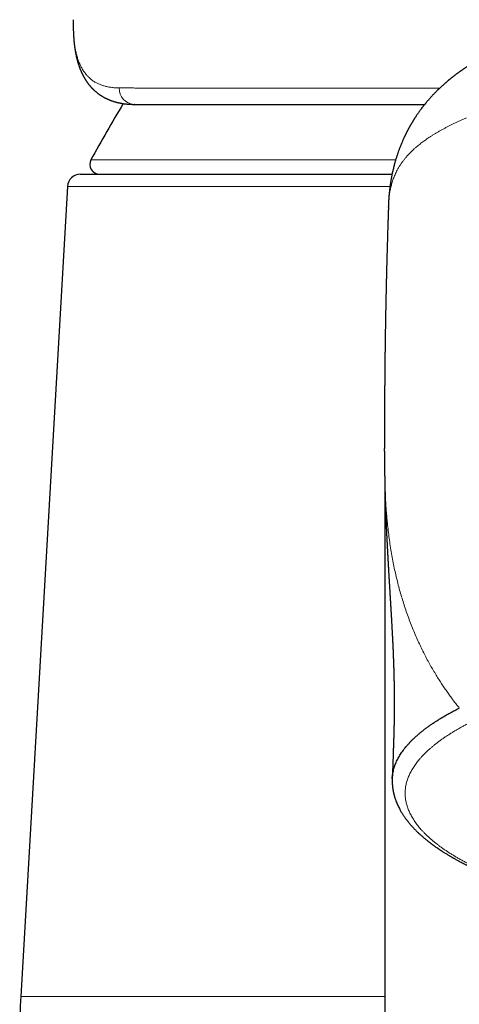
# Model space of a CAD drawing. Header units: millimetres. Extents: x 8 to 601, y 12 to 507.
# Tile 114 of 151: x 287 to 301, y 433 to 463. Entities that reach past the tile are written whole.
import ezdxf

# ---------------------------------------------------------------- set-up
doc = ezdxf.new("R2010")
doc.units = ezdxf.units.MM

msp = doc.modelspace()

# ---------------------------------------------------------------- linework, layer by layer
at = {"color": 7, "linetype": 'Continuous', "lineweight": 30}
for p, q in [((289.154, 463.334), (289.154, 463.319)), ((291.045, 460.72), (291.034, 460.721)), ((289.378, 458.562), (299.008, 458.562)), ((288.978, 458.185), (287.533, 433.137)), ((298.895, 457.546), (298.893, 457.496)), ((298.775, 450.551), (298.775, 450.53)), ((298.785, 448.939), (298.785, 418.016))]:
    msp.add_line(p, q, dxfattribs=at)
at = {"color": 8, "linetype": 'Continuous', "lineweight": 0}
for p, q in [((289.159, 462.96), (289.159, 462.994)), ((289.702, 459.005), (299.119, 459.005)), ((298.944, 458.185), (288.978, 458.185)), ((298.775, 450.53), (298.777, 449.613)), ((287.533, 433.137), (298.785, 433.137))]:
    msp.add_line(p, q, dxfattribs=at)
at = {"color": 8, "linetype": 'Continuous', "lineweight": 0, "flags": 128}
msp.add_lwpolyline([(289.172, 462.78), (289.172, 462.745), (289.173, 462.726)], dxfattribs=at)
at = {"color": 8, "linetype": 'Continuous', "lineweight": 0}
msp.add_arc((291.062, 461.207), 0.487, 177.3865, 266.7438, dxfattribs=at)
at = {"color": 7, "linetype": 'Continuous', "lineweight": 30}
for centre, radius, start, end in [((333.6, 435.067), 50, 149.0978, 151.3951), ((289.966, 458.862), 0.3, 151.3951, 270), ((289.378, 458.162), 0.4, 90, 176.6981), ((307.5, 431.985), 20, 176.6981, 180)]:
    msp.add_arc(centre, radius, start, end, dxfattribs=at)
at = {"color": 8, "linetype": 'Continuous', "lineweight": 0}
for points, knots in [([(289.159, 462.994), (289.157, 463.022), (289.155, 463.078), (289.153, 463.16), (289.153, 463.239), (289.153, 463.299), (289.154, 463.331), (289.155, 463.339)], [0, 0, 0, 0, 0.232866, 0.465626, 0.698291, 0.93087, 1, 1, 1, 1]), ([(289.172, 462.78), (289.169, 462.815), (289.164, 462.887), (289.16, 462.958), (289.159, 462.994)], [0, 0, 0, 0, 0.500029, 1, 1, 1, 1]), ([(290.575, 461.229), (290.553, 461.229), (290.507, 461.23), (290.441, 461.233), (290.377, 461.239), (290.314, 461.247), (290.254, 461.256), (290.196, 461.268), (290.14, 461.281), (290.088, 461.296), (290.037, 461.313), (289.987, 461.331), (289.939, 461.352), (289.893, 461.374), (289.848, 461.398), (289.805, 461.424), (289.763, 461.452), (289.722, 461.482), (289.684, 461.513), (289.647, 461.546), (289.611, 461.58), (289.576, 461.618), (289.542, 461.658), (289.508, 461.702), (289.476, 461.747), (289.445, 461.795), (289.417, 461.845), (289.39, 461.896), (289.365, 461.948), (289.342, 462.001), (289.32, 462.056), (289.3, 462.113), (289.281, 462.171), (289.264, 462.232), (289.248, 462.294), (289.233, 462.358), (289.219, 462.425), (289.207, 462.493), (289.196, 462.562), (289.187, 462.632), (289.179, 462.705), (289.174, 462.755), (289.172, 462.78)], [0, 0, 0, 0, 0.0264969, 0.0529555, 0.0793775, 0.1057648, 0.1321189, 0.1584414, 0.1832324, 0.2079982, 0.23274, 0.2574592, 0.282157, 0.3068347, 0.3314935, 0.3561348, 0.3807596, 0.4053693, 0.429526, 0.4536703, 0.4778035, 0.5019266, 0.5279668, 0.553998, 0.5800217, 0.6060391, 0.6320517, 0.658061, 0.6825823, 0.707103, 0.7316244, 0.7561477, 0.780674, 0.8052047, 0.829741, 0.8542841, 0.8788353, 0.9033959, 0.9275283, 0.9516723, 0.9758291, 1, 1, 1, 1]), ([(300.481, 461.221), (300.477, 461.221), (300.43, 461.221), (300.337, 461.221), (300.202, 461.221), (300.06, 461.22), (299.912, 461.22), (299.758, 461.22), (299.599, 461.22), (299.435, 461.219), (299.266, 461.219), (299.09, 461.219), (298.909, 461.218), (298.723, 461.218), (298.532, 461.218), (298.336, 461.218), (298.176, 461.218), (298.074, 461.218), (298.033, 461.217), (298.016, 461.217), (298, 461.217), (297.938, 461.217), (297.788, 461.217), (297.549, 461.217), (297.271, 461.217), (296.996, 461.217), (296.725, 461.217), (296.458, 461.217), (296.195, 461.217), (295.935, 461.217), (295.68, 461.217), (295.429, 461.217), (295.183, 461.217), (294.943, 461.217), (294.708, 461.217), (294.477, 461.218), (294.256, 461.218), (294.044, 461.218), (293.842, 461.218), (293.643, 461.219), (293.448, 461.219), (293.257, 461.219), (293.069, 461.22), (292.879, 461.22), (292.688, 461.221), (292.495, 461.221), (292.306, 461.222), (292.123, 461.222), (291.944, 461.223), (291.771, 461.223), (291.602, 461.224), (291.439, 461.225), (291.28, 461.225), (291.127, 461.226), (290.981, 461.227), (290.84, 461.227), (290.705, 461.228), (290.619, 461.229), (290.575, 461.229)], [0, 0, 0, 0, 0.000961, 0.0105, 0.020579, 0.031197, 0.042353, 0.054048, 0.066059, 0.078589, 0.091639, 0.10521, 0.1193, 0.13391, 0.14904, 0.16469, 0.180623, 0.187793, 0.189213, 0.190637, 0.192065, 0.193028, 0.205605, 0.228805, 0.252003, 0.2752, 0.298395, 0.32159, 0.344784, 0.367978, 0.391171, 0.414363, 0.437556, 0.460334, 0.483113, 0.505892, 0.528671, 0.549757, 0.570844, 0.591932, 0.61302, 0.634111, 0.655202, 0.676296, 0.699502, 0.72271, 0.745922, 0.769139, 0.792359, 0.815585, 0.838817, 0.862055, 0.8853, 0.908553, 0.9314, 0.954256, 0.977122, 1, 1, 1, 1]), ([(301.311, 460.303), (301.279, 460.289), (301.215, 460.262), (301.121, 460.22), (301.03, 460.179), (300.942, 460.137), (300.856, 460.096), (300.773, 460.054), (300.689, 460.011), (300.605, 459.967), (300.522, 459.921), (300.442, 459.876), (300.364, 459.83), (300.29, 459.785), (300.218, 459.74), (300.148, 459.695), (300.082, 459.65), (300.018, 459.605), (299.957, 459.56), (299.899, 459.517), (299.844, 459.473), (299.792, 459.43), (299.737, 459.383), (299.679, 459.332), (299.621, 459.277), (299.566, 459.223), (299.514, 459.168), (299.461, 459.109), (299.406, 459.045), (299.351, 458.975), (299.3, 458.905), (299.252, 458.833), (299.208, 458.76), (299.168, 458.687), (299.131, 458.616), (299.09, 458.525), (299.046, 458.415), (299.003, 458.288), (298.969, 458.162), (298.942, 458.037), (298.922, 457.914), (298.908, 457.791), (298.897, 457.669), (298.895, 457.587), (298.895, 457.546)], [0, 0, 0, 0, 0.015611, 0.031181, 0.046709, 0.062193, 0.077634, 0.093029, 0.108378, 0.125206, 0.141973, 0.158677, 0.175315, 0.191884, 0.208381, 0.224802, 0.241144, 0.257403, 0.273574, 0.289367, 0.305068, 0.320672, 0.336174, 0.356124, 0.375933, 0.395608, 0.415157, 0.434584, 0.459851, 0.484931, 0.509837, 0.536339, 0.562664, 0.58882, 0.614819, 0.640668, 0.68725, 0.733289, 0.77882, 0.823872, 0.868475, 0.912652, 0.956427, 1, 1, 1, 1]), ([(298.777, 449.613), (298.776, 449.644), (298.776, 449.708), (298.775, 449.797), (298.775, 449.88), (298.774, 449.946), (298.774, 449.981), (298.774, 449.993)], [0, 0, 0, 0, 0.2275, 0.452972, 0.67645, 0.897964, 1, 1, 1, 1]), ([(301.085, 442.055), (301.061, 442.085), (301.012, 442.147), (300.937, 442.244), (300.86, 442.346), (300.78, 442.457), (300.695, 442.576), (300.609, 442.701), (300.522, 442.832), (300.435, 442.969), (300.346, 443.114), (300.255, 443.266), (300.164, 443.426), (300.074, 443.594), (299.983, 443.769), (299.894, 443.95), (299.806, 444.138), (299.721, 444.331), (299.639, 444.529), (299.559, 444.731), (299.483, 444.937), (299.412, 445.144), (299.346, 445.348), (299.285, 445.551), (299.228, 445.757), (299.174, 445.965), (299.123, 446.175), (299.076, 446.387), (299.032, 446.607), (298.99, 446.836), (298.952, 447.071), (298.918, 447.307), (298.889, 447.541), (298.865, 447.759), (298.845, 447.963), (298.83, 448.152), (298.816, 448.337), (298.806, 448.52), (298.797, 448.699), (298.79, 448.86), (298.786, 449.006), (298.782, 449.135), (298.78, 449.261), (298.778, 449.383), (298.776, 449.501), (298.776, 449.575), (298.775, 449.612)], [0, 0, 0, 0, 0.010795, 0.022167, 0.034268, 0.047245, 0.061219, 0.076212, 0.091287, 0.107274, 0.124167, 0.141944, 0.160583, 0.180062, 0.200362, 0.221463, 0.243347, 0.265996, 0.288969, 0.312645, 0.33701, 0.362046, 0.385803, 0.410107, 0.434942, 0.460295, 0.486151, 0.512498, 0.539321, 0.56936, 0.599942, 0.631046, 0.662655, 0.694751, 0.721857, 0.749278, 0.777007, 0.805033, 0.833346, 0.861931, 0.884574, 0.907371, 0.930317, 0.953408, 0.976637, 1, 1, 1, 1]), ([(301.431, 441.614), (301.395, 441.595), (301.322, 441.558), (301.217, 441.502), (301.115, 441.446), (301.015, 441.389), (300.92, 441.332), (300.827, 441.275), (300.738, 441.218), (300.651, 441.161), (300.567, 441.103), (300.485, 441.044), (300.406, 440.985), (300.329, 440.925), (300.255, 440.865), (300.185, 440.804), (300.117, 440.744), (300.052, 440.682), (299.99, 440.621), (299.931, 440.559), (299.875, 440.498), (299.823, 440.436), (299.774, 440.374), (299.728, 440.313), (299.686, 440.252), (299.646, 440.191), (299.61, 440.129), (299.576, 440.067), (299.546, 440.004), (299.518, 439.941), (299.494, 439.878), (299.472, 439.815), (299.454, 439.752), (299.439, 439.688), (299.428, 439.625), (299.419, 439.562), (299.414, 439.498), (299.411, 439.435), (299.412, 439.372), (299.416, 439.31), (299.423, 439.247), (299.433, 439.185), (299.446, 439.123), (299.463, 439.059), (299.482, 438.996), (299.505, 438.932), (299.531, 438.869), (299.56, 438.805), (299.593, 438.741), (299.628, 438.678), (299.666, 438.615), (299.708, 438.552), (299.752, 438.489), (299.799, 438.427), (299.849, 438.365), (299.901, 438.304), (299.956, 438.244), (300.014, 438.184), (300.075, 438.124), (300.139, 438.064), (300.207, 438.003), (300.278, 437.943), (300.352, 437.883), (300.428, 437.823), (300.508, 437.764), (300.591, 437.705), (300.676, 437.646), (300.764, 437.588), (300.855, 437.53), (300.949, 437.473), (301.044, 437.417), (301.142, 437.361), (301.242, 437.306), (301.345, 437.251), (301.451, 437.197), (301.56, 437.142), (301.673, 437.088), (301.788, 437.034), (301.906, 436.981), (302.027, 436.928), (302.151, 436.875), (302.278, 436.823), (302.407, 436.772), (302.539, 436.72), (302.673, 436.67), (302.809, 436.62), (302.918, 436.581), (302.983, 436.559), (303, 436.553)], [0, 0, 0, 0, 0.011852, 0.023684, 0.035499, 0.047299, 0.059088, 0.070656, 0.082217, 0.093773, 0.105328, 0.117118, 0.128911, 0.140709, 0.152515, 0.164331, 0.176159, 0.188003, 0.199822, 0.211615, 0.223384, 0.235131, 0.24686, 0.258364, 0.269855, 0.281335, 0.292806, 0.304506, 0.316202, 0.327898, 0.339595, 0.351297, 0.363005, 0.374724, 0.386393, 0.398058, 0.409722, 0.421386, 0.433053, 0.444518, 0.455991, 0.467474, 0.478971, 0.490718, 0.502483, 0.514269, 0.526079, 0.537915, 0.549779, 0.561675, 0.573495, 0.585293, 0.597074, 0.608839, 0.62059, 0.63212, 0.643642, 0.655159, 0.666671, 0.678417, 0.690164, 0.701915, 0.713672, 0.725437, 0.737214, 0.749004, 0.760782, 0.772545, 0.784296, 0.796037, 0.807771, 0.81929, 0.830808, 0.842325, 0.853844, 0.865604, 0.877371, 0.889148, 0.900937, 0.912741, 0.924563, 0.936404, 0.948297, 0.960162, 0.972, 0.983815, 0.995609, 1, 1, 1, 1])]:
    msp.add_open_spline(points, degree=3, knots=knots, dxfattribs=at)
at = {"color": 7, "linetype": 'Continuous', "lineweight": 30}
for points, knots in [([(289.154, 463.314), (289.154, 463.309), (289.154, 463.295), (289.153, 463.271), (289.153, 463.245), (289.153, 463.223), (289.153, 463.206), (289.153, 463.193), (289.153, 463.182), (289.153, 463.169), (289.153, 463.152), (289.154, 463.13), (289.154, 463.104), (289.155, 463.074), (289.156, 463.039), (289.157, 463.001), (289.158, 462.974), (289.159, 462.96)], [0, 0, 0, 0, 0.036609, 0.123063, 0.198723, 0.263594, 0.307, 0.343751, 0.374405, 0.408069, 0.461091, 0.524625, 0.598672, 0.683233, 0.778306, 0.883895, 1, 1, 1, 1]), ([(289.159, 462.96), (289.159, 462.95), (289.16, 462.931), (289.161, 462.904), (289.162, 462.882), (289.163, 462.864), (289.164, 462.849), (289.165, 462.834), (289.166, 462.817), (289.168, 462.798), (289.169, 462.778), (289.171, 462.753), (289.172, 462.735), (289.173, 462.726)], [0, 0, 0, 0, 0.130403, 0.24289, 0.33746, 0.414112, 0.475478, 0.536407, 0.612008, 0.690322, 0.777335, 0.880552, 1, 1, 1, 1]), ([(289.173, 462.726), (289.174, 462.713), (289.176, 462.688), (289.179, 462.653), (289.183, 462.622), (289.185, 462.596), (289.188, 462.572), (289.191, 462.549), (289.194, 462.522), (289.198, 462.492), (289.203, 462.461), (289.207, 462.429), (289.212, 462.399), (289.217, 462.369), (289.222, 462.341), (289.227, 462.312), (289.232, 462.285), (289.238, 462.258), (289.243, 462.231), (289.249, 462.204), (289.255, 462.178), (289.261, 462.152), (289.267, 462.129), (289.273, 462.106), (289.279, 462.084), (289.285, 462.062), (289.291, 462.04), (289.297, 462.019), (289.303, 461.999), (289.308, 461.982), (289.313, 461.966), (289.318, 461.951), (289.323, 461.934), (289.33, 461.914), (289.337, 461.893), (289.344, 461.873), (289.352, 461.854), (289.359, 461.834), (289.366, 461.815), (289.373, 461.797), (289.38, 461.78), (289.388, 461.763), (289.395, 461.746), (289.401, 461.731), (289.407, 461.718), (289.414, 461.703), (289.421, 461.687), (289.431, 461.667), (289.44, 461.647), (289.449, 461.631), (289.455, 461.618), (289.461, 461.606), (289.469, 461.593), (289.476, 461.578), (289.484, 461.564), (289.491, 461.552), (289.497, 461.541), (289.503, 461.531), (289.51, 461.52), (289.517, 461.507), (289.526, 461.493), (289.536, 461.477), (289.546, 461.461), (289.556, 461.447), (289.566, 461.431), (289.577, 461.415), (289.589, 461.399), (289.601, 461.381), (289.614, 461.364), (289.627, 461.347), (289.641, 461.33), (289.652, 461.315), (289.664, 461.302), (289.675, 461.288), (289.687, 461.274), (289.7, 461.259), (289.715, 461.243), (289.731, 461.226), (289.748, 461.208), (289.764, 461.192), (289.78, 461.177), (289.793, 461.164), (289.806, 461.152), (289.82, 461.14), (289.834, 461.127), (289.851, 461.112), (289.871, 461.096), (289.891, 461.08), (289.909, 461.065), (289.927, 461.052), (289.942, 461.041), (289.958, 461.03), (289.973, 461.019), (289.989, 461.008), (290.008, 460.996), (290.029, 460.983), (290.052, 460.969), (290.076, 460.954), (290.101, 460.94), (290.124, 460.928), (290.144, 460.917), (290.164, 460.907), (290.184, 460.898), (290.206, 460.887), (290.23, 460.877), (290.254, 460.866), (290.277, 460.857), (290.3, 460.848), (290.321, 460.84), (290.342, 460.832), (290.364, 460.825), (290.387, 460.817), (290.412, 460.809), (290.435, 460.802), (290.458, 460.796), (290.48, 460.79), (290.503, 460.783), (290.528, 460.777), (290.552, 460.772), (290.574, 460.767), (290.594, 460.763), (290.614, 460.759), (290.634, 460.755), (290.655, 460.752), (290.678, 460.748), (290.703, 460.744), (290.73, 460.74), (290.756, 460.737), (290.781, 460.734), (290.808, 460.731), (290.831, 460.729), (290.85, 460.728), (290.863, 460.727), (290.875, 460.726), (290.887, 460.725), (290.9, 460.724), (290.912, 460.724), (290.926, 460.723), (290.942, 460.722), (290.96, 460.722), (290.982, 460.721), (291.007, 460.721), (291.025, 460.721), (291.034, 460.721)], [0, 0, 0, 0, 0.0113125, 0.0213539, 0.0301243, 0.0376237, 0.0440738, 0.0509396, 0.0584893, 0.067584, 0.0772869, 0.0868403, 0.0960673, 0.1044743, 0.1139238, 0.122402, 0.1307989, 0.1391376, 0.1474845, 0.1559182, 0.1649357, 0.1725949, 0.1801857, 0.1873682, 0.1943406, 0.2020571, 0.20873, 0.2159392, 0.2228313, 0.2286465, 0.2333844, 0.2381117, 0.2439856, 0.2509976, 0.2580897, 0.264964, 0.2716574, 0.2784856, 0.2855215, 0.2914034, 0.2973883, 0.3034666, 0.3095577, 0.3150403, 0.3197842, 0.3239698, 0.3303961, 0.337818, 0.3455895, 0.3521661, 0.3559719, 0.360322, 0.3654298, 0.3712572, 0.3767825, 0.3815512, 0.3853542, 0.3890589, 0.3933408, 0.3982014, 0.4034903, 0.4104523, 0.4166057, 0.4222721, 0.4283612, 0.4349284, 0.4418836, 0.4489865, 0.4562238, 0.4639293, 0.4711312, 0.4775337, 0.4832105, 0.4889993, 0.4951364, 0.5018652, 0.5092123, 0.5172103, 0.5258192, 0.533974, 0.5412015, 0.5472398, 0.5531396, 0.559039, 0.5654312, 0.5727395, 0.5819405, 0.5909036, 0.598959, 0.6061074, 0.6126865, 0.6189692, 0.6250209, 0.6313975, 0.6390753, 0.6474208, 0.656576, 0.6665302, 0.6764895, 0.6850961, 0.6928425, 0.6997473, 0.7070735, 0.7154012, 0.7246095, 0.73352, 0.741841, 0.7502315, 0.7579477, 0.7650092, 0.7725103, 0.781127, 0.7900444, 0.798153, 0.8056757, 0.8133545, 0.8213701, 0.8299776, 0.8384842, 0.8460308, 0.852109, 0.8590105, 0.8663164, 0.8727911, 0.8801857, 0.8888028, 0.8984749, 0.906818, 0.9145167, 0.9235754, 0.9329963, 0.937453, 0.941655, 0.9456996, 0.9496272, 0.9534379, 0.9575371, 0.9619024, 0.9673513, 0.9738845, 0.981503, 0.9902077, 1, 1, 1, 1]), ([(302.712, 462.603), (302.699, 462.598), (302.676, 462.589), (302.644, 462.575), (302.617, 462.564), (302.595, 462.555), (302.577, 462.547), (302.554, 462.537), (302.525, 462.525), (302.49, 462.51), (302.458, 462.495), (302.429, 462.482), (302.402, 462.47), (302.378, 462.459), (302.352, 462.447), (302.322, 462.434), (302.289, 462.419), (302.255, 462.403), (302.217, 462.385), (302.179, 462.366), (302.143, 462.349), (302.113, 462.334), (302.087, 462.321), (302.064, 462.31), (302.043, 462.299), (302.027, 462.29), (302.014, 462.284), (302.002, 462.278), (301.988, 462.271), (301.968, 462.261), (301.946, 462.249), (301.922, 462.236), (301.9, 462.225), (301.882, 462.215), (301.866, 462.206), (301.852, 462.199), (301.839, 462.192), (301.824, 462.184), (301.807, 462.175), (301.789, 462.165), (301.772, 462.155), (301.758, 462.147), (301.745, 462.14), (301.731, 462.132), (301.715, 462.123), (301.692, 462.11), (301.665, 462.094), (301.636, 462.078), (301.611, 462.063), (301.587, 462.049), (301.565, 462.036), (301.545, 462.024), (301.529, 462.014), (301.514, 462.005), (301.501, 461.997), (301.487, 461.989), (301.473, 461.98), (301.456, 461.969), (301.436, 461.957), (301.416, 461.944), (301.398, 461.933), (301.381, 461.922), (301.365, 461.912), (301.35, 461.902), (301.334, 461.891), (301.317, 461.88), (301.298, 461.868), (301.278, 461.855), (301.261, 461.843), (301.246, 461.833), (301.231, 461.823), (301.214, 461.812), (301.195, 461.798), (301.175, 461.784), (301.157, 461.772), (301.142, 461.761), (301.127, 461.751), (301.11, 461.739), (301.09, 461.724), (301.066, 461.707), (301.043, 461.691), (301.023, 461.675), (301.005, 461.663), (300.99, 461.651), (300.975, 461.639), (300.957, 461.626), (300.937, 461.611), (300.914, 461.593), (300.892, 461.576), (300.874, 461.561), (300.858, 461.549), (300.843, 461.537), (300.828, 461.525), (300.812, 461.512), (300.795, 461.498), (300.78, 461.486), (300.767, 461.475), (300.756, 461.466), (300.743, 461.455), (300.728, 461.442), (300.708, 461.426), (300.687, 461.408), (300.667, 461.391), (300.65, 461.375), (300.626, 461.354), (300.594, 461.326), (300.536, 461.273), (300.461, 461.203), (300.393, 461.136), (300.347, 461.09), (300.323, 461.065), (300.298, 461.039), (300.274, 461.013), (300.25, 460.989), (300.228, 460.965), (300.206, 460.941), (300.184, 460.916), (300.162, 460.891), (300.14, 460.866), (300.119, 460.842), (300.095, 460.814), (300.075, 460.79), (300.059, 460.771), (300.048, 460.758), (300.039, 460.746), (300.031, 460.736), (300.023, 460.727), (300.015, 460.717), (300.005, 460.705), (299.993, 460.689), (299.98, 460.674), (299.969, 460.659), (299.959, 460.646), (299.939, 460.621), (299.912, 460.585), (299.882, 460.544), (299.857, 460.51), (299.833, 460.477), (299.807, 460.44), (299.78, 460.401), (299.76, 460.372), (299.746, 460.35), (299.738, 460.338), (299.731, 460.328), (299.724, 460.317), (299.715, 460.303), (299.705, 460.288), (299.695, 460.273), (299.688, 460.261), (299.682, 460.252), (299.677, 460.244), (299.671, 460.235), (299.665, 460.224), (299.656, 460.211), (299.646, 460.194), (299.634, 460.174), (299.621, 460.152), (299.609, 460.132), (299.599, 460.115), (299.591, 460.101), (299.583, 460.089), (299.575, 460.074), (299.566, 460.059), (299.557, 460.043), (299.549, 460.028), (299.541, 460.014), (299.533, 460), (299.524, 459.983), (299.514, 459.964), (299.504, 459.945), (299.495, 459.929), (299.488, 459.916), (299.482, 459.904), (299.475, 459.891), (299.468, 459.876), (299.459, 459.86), (299.452, 459.846), (299.446, 459.834), (299.442, 459.825), (299.437, 459.816), (299.432, 459.804), (299.424, 459.79), (299.415, 459.771), (299.405, 459.75), (299.394, 459.727), (299.38, 459.696), (299.363, 459.659), (299.343, 459.616), (299.326, 459.575), (299.307, 459.531), (299.288, 459.484), (299.267, 459.433), (299.248, 459.384), (299.231, 459.34), (299.217, 459.302), (299.205, 459.268), (299.192, 459.232), (299.173, 459.176), (299.148, 459.1), (299.119, 459.006), (299.095, 458.924), (299.077, 458.854), (299.062, 458.797), (299.047, 458.739), (299.034, 458.682), (299.022, 458.627), (299.011, 458.576), (299.002, 458.532), (298.994, 458.493), (298.988, 458.456), (298.98, 458.417), (298.974, 458.377), (298.967, 458.337), (298.961, 458.3), (298.956, 458.266), (298.951, 458.235), (298.947, 458.206), (298.943, 458.177), (298.94, 458.148), (298.936, 458.12), (298.933, 458.091), (298.929, 458.062), (298.926, 458.031), (298.923, 457.999), (298.919, 457.968), (298.917, 457.938), (298.914, 457.911), (298.912, 457.89), (298.911, 457.872), (298.91, 457.858), (298.909, 457.845), (298.908, 457.83), (298.907, 457.815), (298.905, 457.797), (298.904, 457.777), (298.903, 457.757), (298.901, 457.736), (298.9, 457.717), (298.899, 457.699), (298.898, 457.684), (298.898, 457.672), (298.897, 457.663), (298.897, 457.656), (298.896, 457.647), (298.896, 457.637), (298.895, 457.624), (298.895, 457.607), (298.894, 457.586), (298.893, 457.563), (298.892, 457.547), (298.892, 457.539)], [0, 0, 0, 0, 0.004937, 0.009183, 0.012737, 0.015599, 0.017806, 0.019858, 0.024692, 0.029725, 0.033702, 0.037828, 0.041475, 0.0446, 0.047791, 0.052337, 0.056821, 0.061268, 0.066568, 0.072496, 0.077255, 0.081984, 0.08507, 0.088469, 0.091548, 0.094071, 0.095662, 0.097169, 0.099153, 0.101635, 0.105554, 0.109053, 0.112107, 0.114772, 0.117233, 0.119139, 0.120926, 0.12297, 0.125466, 0.128367, 0.131009, 0.133061, 0.13474, 0.13671, 0.139172, 0.142125, 0.147135, 0.151331, 0.1549, 0.158602, 0.162453, 0.164964, 0.167457, 0.169788, 0.171874, 0.173745, 0.175908, 0.178553, 0.181679, 0.184932, 0.187863, 0.190471, 0.192781, 0.195323, 0.197702, 0.200252, 0.203461, 0.206639, 0.209481, 0.211777, 0.213889, 0.21658, 0.219841, 0.223374, 0.22613, 0.228374, 0.230752, 0.23338, 0.236679, 0.240774, 0.244738, 0.248103, 0.250885, 0.253343, 0.25589, 0.258401, 0.261968, 0.266182, 0.269818, 0.272919, 0.275762, 0.277775, 0.280306, 0.283364, 0.286373, 0.288938, 0.291062, 0.292985, 0.294875, 0.297489, 0.300865, 0.304865, 0.308429, 0.311446, 0.314322, 0.321415, 0.328961, 0.346145, 0.363378, 0.367899, 0.372476, 0.37738, 0.382481, 0.387044, 0.39126, 0.395795, 0.400311, 0.404808, 0.409287, 0.413742, 0.418307, 0.423981, 0.426473, 0.428837, 0.430887, 0.432604, 0.43401, 0.435659, 0.437791, 0.440693, 0.443673, 0.446141, 0.448292, 0.450567, 0.459076, 0.466721, 0.471531, 0.476647, 0.484219, 0.489485, 0.496472, 0.498686, 0.500616, 0.50226, 0.503911, 0.506157, 0.509012, 0.511589, 0.513556, 0.514927, 0.516177, 0.517534, 0.519418, 0.521502, 0.524196, 0.527642, 0.531592, 0.534952, 0.53771, 0.539741, 0.541728, 0.544035, 0.546739, 0.549361, 0.552073, 0.554007, 0.556138, 0.559088, 0.562426, 0.565484, 0.568183, 0.570484, 0.572012, 0.574031, 0.576607, 0.57945, 0.581802, 0.583594, 0.585081, 0.586623, 0.588228, 0.590728, 0.593828, 0.597543, 0.60136, 0.605067, 0.612848, 0.619926, 0.626683, 0.633425, 0.642089, 0.65076, 0.659292, 0.667157, 0.672939, 0.678667, 0.684672, 0.691091, 0.707091, 0.72308, 0.739052, 0.748941, 0.758822, 0.768693, 0.778555, 0.788348, 0.797359, 0.805792, 0.811559, 0.81804, 0.825091, 0.832421, 0.83976, 0.846629, 0.852912, 0.858492, 0.86385, 0.869011, 0.874456, 0.880006, 0.885239, 0.890773, 0.896837, 0.902952, 0.909354, 0.91529, 0.920584, 0.925415, 0.928274, 0.931057, 0.933856, 0.93667, 0.939735, 0.943366, 0.947616, 0.95223, 0.956455, 0.960723, 0.964457, 0.967744, 0.970593, 0.971735, 0.973264, 0.975196, 0.977533, 0.980273, 0.984265, 0.988884, 0.99413, 1, 1, 1, 1]), ([(291.045, 460.72), (291.084, 460.72), (291.162, 460.72), (291.285, 460.72), (291.411, 460.72), (291.542, 460.72), (291.677, 460.72), (291.817, 460.72), (291.966, 460.72), (292.124, 460.72), (292.292, 460.72), (292.466, 460.72), (292.643, 460.72), (292.825, 460.72), (293.011, 460.72), (293.202, 460.72), (293.397, 460.72), (293.597, 460.72), (293.801, 460.72), (294.008, 460.72), (294.218, 460.72), (294.432, 460.72), (294.645, 460.72), (294.856, 460.72), (295.065, 460.72), (295.277, 460.72), (295.492, 460.72), (295.711, 460.72), (295.933, 460.72), (296.166, 460.72), (296.41, 460.72), (296.666, 460.72), (296.925, 460.72), (297.189, 460.72), (297.457, 460.72), (297.728, 460.72), (298.002, 460.72), (298.28, 460.72), (298.561, 460.72), (298.844, 460.72), (299.129, 460.72), (299.415, 460.72), (299.704, 460.72), (299.905, 460.72), (300.011, 460.72), (300.018, 460.72)], [0, 0, 0, 0, 0.02246, 0.0449112, 0.0673576, 0.0898037, 0.1122538, 0.134712, 0.1571827, 0.18192, 0.2066832, 0.231478, 0.2562479, 0.2808018, 0.3053461, 0.329886, 0.3544271, 0.3789747, 0.4035342, 0.427672, 0.4518316, 0.4760181, 0.5002366, 0.5225421, 0.544834, 0.5671163, 0.5893927, 0.6116673, 0.6339441, 0.6562269, 0.6807496, 0.7052897, 0.7298523, 0.7544453, 0.779044, 0.8036205, 0.8281797, 0.8527271, 0.8772677, 0.9018069, 0.9259115, 0.9500247, 0.9741514, 0.9982965, 1, 1, 1, 1]), ([(298.894, 457.496), (298.894, 457.489), (298.893, 457.474), (298.893, 457.449), (298.891, 457.419), (298.89, 457.382), (298.889, 457.336), (298.887, 457.286), (298.885, 457.235), (298.884, 457.185), (298.882, 457.135), (298.88, 457.083), (298.879, 457.031), (298.877, 456.976), (298.875, 456.921), (298.874, 456.867), (298.872, 456.816), (298.87, 456.765), (298.869, 456.715), (298.868, 456.669), (298.866, 456.629), (298.865, 456.596), (298.865, 456.568), (298.864, 456.54), (298.863, 456.509), (298.862, 456.473), (298.861, 456.432), (298.859, 456.389), (298.858, 456.346), (298.857, 456.301), (298.855, 456.256), (298.854, 456.215), (298.853, 456.175), (298.852, 456.13), (298.85, 456.072), (298.849, 456.006), (298.847, 455.939), (298.845, 455.876), (298.844, 455.818), (298.842, 455.768), (298.841, 455.725), (298.84, 455.685), (298.839, 455.642), (298.838, 455.593), (298.837, 455.543), (298.835, 455.494), (298.834, 455.442), (298.833, 455.388), (298.831, 455.335), (298.83, 455.289), (298.83, 455.254), (298.829, 455.228), (298.828, 455.204), (298.828, 455.174), (298.827, 455.139), (298.826, 455.1), (298.825, 455.06), (298.824, 455.016), (298.823, 454.968), (298.822, 454.916), (298.821, 454.867), (298.82, 454.822), (298.819, 454.783), (298.818, 454.751), (298.818, 454.72), (298.817, 454.686), (298.816, 454.638), (298.815, 454.579), (298.813, 454.51), (298.812, 454.448), (298.811, 454.394), (298.81, 454.351), (298.81, 454.311), (298.809, 454.276), (298.808, 454.247), (298.808, 454.223), (298.807, 454.199), (298.807, 454.173), (298.806, 454.138), (298.806, 454.094), (298.805, 454.043), (298.804, 453.99), (298.803, 453.942), (298.802, 453.9), (298.802, 453.866), (298.801, 453.839), (298.801, 453.811), (298.8, 453.776), (298.799, 453.728), (298.798, 453.671), (298.797, 453.609), (298.797, 453.552), (298.796, 453.502), (298.795, 453.46), (298.795, 453.418), (298.794, 453.38), (298.794, 453.347), (298.793, 453.32), (298.793, 453.292), (298.792, 453.259), (298.792, 453.215), (298.791, 453.164), (298.791, 453.113), (298.79, 453.065), (298.789, 453.021), (298.789, 452.976), (298.788, 452.931), (298.788, 452.887), (298.787, 452.848), (298.787, 452.816), (298.787, 452.787), (298.786, 452.758), (298.786, 452.724), (298.785, 452.685), (298.785, 452.644), (298.785, 452.597), (298.784, 452.546), (298.784, 452.492), (298.783, 452.445), (298.783, 452.402), (298.782, 452.357), (298.782, 452.303), (298.781, 452.242), (298.781, 452.179), (298.78, 452.119), (298.78, 452.063), (298.779, 452.01), (298.779, 451.963), (298.779, 451.924), (298.779, 451.891), (298.778, 451.861), (298.778, 451.829), (298.778, 451.792), (298.778, 451.745), (298.777, 451.687), (298.777, 451.623), (298.777, 451.56), (298.776, 451.5), (298.776, 451.443), (298.776, 451.385), (298.776, 451.332), (298.776, 451.284), (298.775, 451.239), (298.775, 451.192), (298.775, 451.144), (298.775, 451.098), (298.775, 451.062), (298.775, 451.038), (298.775, 451.023), (298.775, 451.008), (298.775, 450.994), (298.775, 450.979), (298.775, 450.965), (298.775, 450.948), (298.775, 450.928), (298.775, 450.904), (298.775, 450.885), (298.775, 450.869), (298.775, 450.855), (298.774, 450.841), (298.774, 450.827), (298.774, 450.811), (298.774, 450.794), (298.774, 450.781), (298.774, 450.77), (298.774, 450.764), (298.774, 450.757), (298.774, 450.75), (298.774, 450.744), (298.774, 450.738), (298.774, 450.733), (298.774, 450.728), (298.774, 450.723), (298.774, 450.718), (298.774, 450.713), (298.774, 450.709), (298.774, 450.703), (298.774, 450.696), (298.774, 450.688), (298.774, 450.679), (298.774, 450.669), (298.774, 450.659), (298.774, 450.651), (298.774, 450.646), (298.774, 450.644), (298.774, 450.643), (298.774, 450.642), (298.774, 450.64), (298.774, 450.639), (298.774, 450.637), (298.774, 450.636), (298.774, 450.634), (298.774, 450.633), (298.774, 450.631), (298.774, 450.63), (298.774, 450.628), (298.774, 450.627), (298.774, 450.625), (298.774, 450.624), (298.774, 450.622), (298.774, 450.62), (298.774, 450.619), (298.774, 450.617), (298.774, 450.614), (298.774, 450.612), (298.774, 450.61), (298.774, 450.608), (298.774, 450.606), (298.774, 450.603), (298.774, 450.601), (298.774, 450.598), (298.774, 450.596), (298.774, 450.593), (298.774, 450.59), (298.774, 450.587), (298.774, 450.583), (298.774, 450.58), (298.774, 450.576), (298.774, 450.572), (298.774, 450.569), (298.774, 450.565), (298.774, 450.561), (298.774, 450.556), (298.774, 450.553), (298.774, 450.551)], [0, 0, 0, 0, 0.002867, 0.006295, 0.010604, 0.015847, 0.022012, 0.030056, 0.037298, 0.043739, 0.051301, 0.058555, 0.065884, 0.073491, 0.08208, 0.089327, 0.096577, 0.103822, 0.111061, 0.117971, 0.12344, 0.128123, 0.132019, 0.135496, 0.139828, 0.145123, 0.151229, 0.157139, 0.16332, 0.169773, 0.176391, 0.18227, 0.187211, 0.193492, 0.201636, 0.211849, 0.221597, 0.230469, 0.238557, 0.24633, 0.251718, 0.257092, 0.263248, 0.270338, 0.27772, 0.284734, 0.291381, 0.299919, 0.30761, 0.314172, 0.3196, 0.322255, 0.325535, 0.329754, 0.334911, 0.340685, 0.346388, 0.351998, 0.359558, 0.366943, 0.374111, 0.380512, 0.386061, 0.390633, 0.394445, 0.399211, 0.405295, 0.414654, 0.424496, 0.434791, 0.441186, 0.447574, 0.453267, 0.458193, 0.462352, 0.465691, 0.468638, 0.472312, 0.476797, 0.483814, 0.49117, 0.498627, 0.506184, 0.511873, 0.516637, 0.520453, 0.523483, 0.528736, 0.535533, 0.543875, 0.553026, 0.561946, 0.568172, 0.574276, 0.580259, 0.585876, 0.590591, 0.594386, 0.597449, 0.602424, 0.608607, 0.615997, 0.624206, 0.630336, 0.636597, 0.64299, 0.649515, 0.656001, 0.661617, 0.666251, 0.669776, 0.673823, 0.678672, 0.684324, 0.690409, 0.696216, 0.704535, 0.712162, 0.718963, 0.724817, 0.730455, 0.738117, 0.747654, 0.756557, 0.765022, 0.773048, 0.780622, 0.78736, 0.793088, 0.797563, 0.801396, 0.805857, 0.811117, 0.817158, 0.82597, 0.835685, 0.844574, 0.852744, 0.86092, 0.86912, 0.877336, 0.883443, 0.889742, 0.896515, 0.903622, 0.910323, 0.916517, 0.918724, 0.920888, 0.923015, 0.925106, 0.927161, 0.92918, 0.931164, 0.934707, 0.938112, 0.94138, 0.943298, 0.945237, 0.947287, 0.94945, 0.951837, 0.954348, 0.956942, 0.958017, 0.959061, 0.960075, 0.961058, 0.962012, 0.962936, 0.96383, 0.964624, 0.965392, 0.966137, 0.966857, 0.967576, 0.968317, 0.969658, 0.971067, 0.972544, 0.97409, 0.975705, 0.977789, 0.978029, 0.978272, 0.978519, 0.978768, 0.979022, 0.979278, 0.979539, 0.979802, 0.98007, 0.980341, 0.980615, 0.980894, 0.981176, 0.981462, 0.981781, 0.982105, 0.982434, 0.982767, 0.983106, 0.983549, 0.984, 0.98446, 0.984928, 0.985404, 0.985889, 0.986383, 0.986885, 0.987529, 0.988186, 0.988857, 0.989543, 0.990242, 0.991155, 0.992091, 0.993051, 0.994034, 0.99504, 0.996071, 0.997125, 0.998642, 1, 1, 1, 1]), ([(298.774, 450.53), (298.774, 450.396), (298.774, 450.248), (298.774, 450.097), (298.774, 450.084)], [0, 0, 0, 0, 0.9095676, 1, 1, 1, 1]), ([(298.774, 449.993), (298.774, 450.006), (298.774, 450.038), (298.774, 450.067), (298.774, 450.084)], [0, 0, 0, 0, 0.414204, 1, 1, 1, 1]), ([(298.774, 449.993), (298.774, 449.992), (298.774, 449.99), (298.774, 449.987), (298.774, 449.982), (298.774, 449.978), (298.774, 449.971), (298.774, 449.963), (298.774, 449.951), (298.774, 449.938), (298.774, 449.923), (298.774, 449.905), (298.774, 449.884), (298.774, 449.859), (298.774, 449.833), (298.774, 449.805), (298.774, 449.776), (298.774, 449.747), (298.775, 449.72), (298.775, 449.694), (298.775, 449.67), (298.775, 449.648), (298.775, 449.628), (298.775, 449.609), (298.775, 449.59), (298.776, 449.569), (298.776, 449.547), (298.776, 449.522), (298.776, 449.497), (298.776, 449.472), (298.777, 449.45), (298.777, 449.428), (298.777, 449.409), (298.777, 449.394), (298.777, 449.38), (298.778, 449.364), (298.778, 449.347), (298.778, 449.329), (298.778, 449.31), (298.778, 449.29), (298.779, 449.269), (298.779, 449.25), (298.779, 449.234), (298.78, 449.218), (298.78, 449.202), (298.78, 449.184), (298.78, 449.164), (298.781, 449.142), (298.781, 449.117), (298.782, 449.091), (298.782, 449.064), (298.783, 449.04), (298.783, 449.019), (298.783, 449.002), (298.784, 448.988), (298.784, 448.971), (298.784, 448.951), (298.785, 448.93), (298.785, 448.911), (298.786, 448.897), (298.786, 448.885), (298.786, 448.875), (298.786, 448.863), (298.787, 448.847), (298.787, 448.827), (298.788, 448.804), (298.788, 448.781), (298.789, 448.759), (298.79, 448.738), (298.79, 448.719), (298.791, 448.7), (298.791, 448.68), (298.792, 448.659), (298.792, 448.638), (298.793, 448.62), (298.793, 448.604), (298.794, 448.586), (298.794, 448.565), (298.795, 448.544), (298.795, 448.525), (298.796, 448.508), (298.796, 448.492), (298.797, 448.479), (298.797, 448.466), (298.798, 448.455), (298.798, 448.443), (298.798, 448.43), (298.799, 448.414), (298.8, 448.396), (298.8, 448.379), (298.801, 448.362), (298.801, 448.349), (298.802, 448.333), (298.802, 448.314), (298.803, 448.29), (298.804, 448.264), (298.805, 448.24), (298.806, 448.219), (298.806, 448.201), (298.807, 448.182), (298.808, 448.16), (298.809, 448.136), (298.809, 448.114), (298.81, 448.096), (298.811, 448.079), (298.811, 448.064), (298.812, 448.047), (298.813, 448.028), (298.814, 448.006), (298.815, 447.983), (298.815, 447.963), (298.816, 447.946), (298.817, 447.93), (298.817, 447.913), (298.818, 447.893), (298.819, 447.87), (298.82, 447.847), (298.821, 447.826), (298.822, 447.808), (298.823, 447.793), (298.823, 447.779), (298.824, 447.763), (298.825, 447.745), (298.826, 447.723), (298.827, 447.699), (298.828, 447.676), (298.829, 447.656), (298.829, 447.638), (298.83, 447.619), (298.831, 447.598), (298.832, 447.574), (298.834, 447.549), (298.835, 447.526), (298.836, 447.505), (298.837, 447.484), (298.838, 447.461), (298.839, 447.434), (298.84, 447.405), (298.842, 447.378), (298.843, 447.356), (298.844, 447.339), (298.844, 447.325), (298.845, 447.308), (298.846, 447.29), (298.847, 447.269), (298.848, 447.248), (298.849, 447.229), (298.85, 447.212), (298.851, 447.196), (298.852, 447.18), (298.853, 447.162), (298.854, 447.14), (298.855, 447.115), (298.856, 447.092), (298.857, 447.073), (298.858, 447.057), (298.859, 447.043), (298.86, 447.028), (298.86, 447.011), (298.862, 446.99), (298.863, 446.969), (298.864, 446.948), (298.865, 446.928), (298.866, 446.909), (298.867, 446.889), (298.868, 446.866), (298.87, 446.839), (298.871, 446.81), (298.873, 446.781), (298.874, 446.756), (298.876, 446.731), (298.877, 446.706), (298.878, 446.679), (298.88, 446.651), (298.881, 446.624), (298.883, 446.599), (298.884, 446.577), (298.885, 446.555), (298.887, 446.531), (298.888, 446.506), (298.89, 446.479), (298.891, 446.454), (298.892, 446.433), (298.893, 446.414), (298.894, 446.395), (298.896, 446.374), (298.897, 446.349), (298.898, 446.325), (298.9, 446.303), (298.901, 446.286), (298.902, 446.267), (298.903, 446.242), (298.905, 446.211), (298.907, 446.179), (298.909, 446.148), (298.91, 446.121), (298.912, 446.093), (298.913, 446.064), (298.915, 446.035), (298.917, 446.008), (298.918, 445.985), (298.919, 445.964), (298.92, 445.945), (298.922, 445.925), (298.923, 445.903), (298.924, 445.876), (298.926, 445.848), (298.928, 445.821), (298.929, 445.797), (298.931, 445.773), (298.932, 445.743), (298.934, 445.71), (298.936, 445.677), (298.938, 445.648), (298.94, 445.618), (298.942, 445.586), (298.944, 445.551), (298.946, 445.521), (298.947, 445.498), (298.948, 445.48), (298.949, 445.461), (298.95, 445.44), (298.952, 445.416), (298.953, 445.392), (298.955, 445.37), (298.956, 445.353), (298.957, 445.337), (298.958, 445.319), (298.959, 445.301), (298.96, 445.28), (298.961, 445.259), (298.963, 445.24), (298.964, 445.224), (298.964, 445.21), (298.965, 445.197), (298.966, 445.184), (298.967, 445.169), (298.968, 445.151), (298.969, 445.131), (298.97, 445.111), (298.971, 445.093), (298.972, 445.077), (298.973, 445.062), (298.974, 445.047), (298.975, 445.029), (298.976, 445.007), (298.978, 444.984), (298.979, 444.962), (298.98, 444.944), (298.981, 444.927), (298.982, 444.909), (298.983, 444.89), (298.985, 444.868), (298.986, 444.848), (298.987, 444.83), (298.988, 444.814), (298.988, 444.8), (298.989, 444.784), (298.99, 444.765), (298.992, 444.743), (298.993, 444.72), (298.995, 444.691), (298.997, 444.653), (298.999, 444.607), (299.002, 444.559), (299.005, 444.511), (299.007, 444.464), (299.01, 444.415), (299.012, 444.375), (299.013, 444.343), (299.014, 444.324), (299.015, 444.307), (299.016, 444.288), (299.017, 444.267), (299.019, 444.244), (299.02, 444.224), (299.02, 444.207), (299.021, 444.189), (299.022, 444.168), (299.024, 444.141), (299.025, 444.111), (299.027, 444.081), (299.028, 444.057), (299.029, 444.036), (299.03, 444.014), (299.031, 443.988), (299.032, 443.961), (299.033, 443.938), (299.034, 443.922), (299.035, 443.905), (299.036, 443.886), (299.037, 443.863), (299.038, 443.839), (299.038, 443.818), (299.039, 443.798), (299.04, 443.776), (299.041, 443.754), (299.042, 443.732), (299.043, 443.712), (299.044, 443.694), (299.044, 443.676), (299.045, 443.655), (299.046, 443.634), (299.047, 443.615), (299.047, 443.597), (299.048, 443.579), (299.049, 443.558), (299.05, 443.537), (299.05, 443.517), (299.051, 443.5), (299.052, 443.484), (299.052, 443.466), (299.053, 443.446), (299.054, 443.425), (299.054, 443.408), (299.055, 443.392), (299.055, 443.377), (299.056, 443.36), (299.056, 443.34), (299.057, 443.319), (299.058, 443.294), (299.059, 443.263), (299.06, 443.229), (299.061, 443.197), (299.062, 443.167), (299.062, 443.133), (299.063, 443.096), (299.064, 443.062), (299.065, 443.022), (299.066, 442.974), (299.068, 442.915), (299.069, 442.854), (299.07, 442.789), (299.071, 442.724), (299.072, 442.661), (299.073, 442.597), (299.073, 442.543), (299.073, 442.504), (299.074, 442.483), (299.074, 442.466), (299.074, 442.447), (299.074, 442.428), (299.074, 442.41), (299.074, 442.396), (299.074, 442.383), (299.074, 442.367), (299.074, 442.349), (299.074, 442.323), (299.075, 442.288), (299.075, 442.247), (299.075, 442.205), (299.075, 442.172), (299.075, 442.142), (299.074, 442.116), (299.074, 442.09), (299.074, 442.066), (299.074, 442.042), (299.074, 442.013), (299.074, 441.98), (299.074, 441.945), (299.073, 441.912), (299.073, 441.883), (299.073, 441.857), (299.073, 441.829), (299.072, 441.796), (299.072, 441.762), (299.071, 441.729), (299.071, 441.7), (299.071, 441.675), (299.07, 441.652), (299.07, 441.633), (299.07, 441.613), (299.069, 441.59), (299.069, 441.566), (299.068, 441.544), (299.068, 441.527), (299.068, 441.513), (299.067, 441.496), (299.067, 441.472), (299.066, 441.441), (299.066, 441.409), (299.065, 441.379), (299.064, 441.35), (299.063, 441.319), (299.062, 441.285), (299.062, 441.254), (299.061, 441.23), (299.06, 441.214), (299.06, 441.198), (299.059, 441.183), (299.059, 441.169), (299.059, 441.155), (299.058, 441.141), (299.058, 441.128), (299.057, 441.113), (299.057, 441.096), (299.056, 441.079), (299.055, 441.063), (299.055, 441.045), (299.054, 441.024), (299.053, 440.997), (299.052, 440.969), (299.051, 440.94), (299.05, 440.915), (299.05, 440.893), (299.049, 440.874), (299.048, 440.853), (299.048, 440.828), (299.047, 440.801), (299.046, 440.774), (299.045, 440.75), (299.044, 440.727), (299.043, 440.692), (299.042, 440.638), (299.04, 440.575), (299.038, 440.514), (299.036, 440.464), (299.034, 440.414), (299.033, 440.366), (299.031, 440.325), (299.03, 440.289), (299.029, 440.259), (299.028, 440.227), (299.027, 440.192), (299.025, 440.154), (299.024, 440.114), (299.022, 440.078), (299.021, 440.046), (299.02, 440.017), (299.019, 439.989), (299.017, 439.96), (299.016, 439.929), (299.014, 439.899), (299.014, 439.88), (299.013, 439.873)], [0, 0, 0, 0, 0.000344, 0.001256, 0.002238, 0.003288, 0.004408, 0.006809, 0.009476, 0.012999, 0.0169, 0.021177, 0.027495, 0.034486, 0.042021, 0.049297, 0.057435, 0.065007, 0.072016, 0.078463, 0.08435, 0.08968, 0.093918, 0.098067, 0.102132, 0.106119, 0.110427, 0.115279, 0.12055, 0.12477, 0.129116, 0.13321, 0.136884, 0.1388, 0.141134, 0.1439, 0.147017, 0.15, 0.152766, 0.156786, 0.16024, 0.163173, 0.165904, 0.168496, 0.170951, 0.173729, 0.1768, 0.180261, 0.184158, 0.188393, 0.192405, 0.196109, 0.19953, 0.20154, 0.203504, 0.205903, 0.208841, 0.212315, 0.214853, 0.216903, 0.218453, 0.21971, 0.221201, 0.223546, 0.226334, 0.229245, 0.232712, 0.235683, 0.238347, 0.241023, 0.243275, 0.245886, 0.248859, 0.251633, 0.253889, 0.255698, 0.257988, 0.260729, 0.263388, 0.265766, 0.26796, 0.269849, 0.271514, 0.273042, 0.274433, 0.275723, 0.277338, 0.279209, 0.281452, 0.283712, 0.285657, 0.287288, 0.288696, 0.291185, 0.294147, 0.297215, 0.300307, 0.302492, 0.304384, 0.306477, 0.309104, 0.312011, 0.314491, 0.316526, 0.318308, 0.319983, 0.321707, 0.323864, 0.32646, 0.329074, 0.331283, 0.33304, 0.334723, 0.336529, 0.338603, 0.341114, 0.34401, 0.346188, 0.347978, 0.349501, 0.351059, 0.352671, 0.354459, 0.356897, 0.359659, 0.362141, 0.364119, 0.365967, 0.367902, 0.370038, 0.37253, 0.375324, 0.377787, 0.379745, 0.381908, 0.384201, 0.386933, 0.390164, 0.393074, 0.395308, 0.396738, 0.398189, 0.399771, 0.401637, 0.403786, 0.406046, 0.407965, 0.409603, 0.411115, 0.41266, 0.414353, 0.416558, 0.419274, 0.421631, 0.423479, 0.424918, 0.426321, 0.427725, 0.429335, 0.431322, 0.433608, 0.435684, 0.437458, 0.439394, 0.441252, 0.443177, 0.445941, 0.449024, 0.451742, 0.454129, 0.456302, 0.458656, 0.461273, 0.463944, 0.46657, 0.46892, 0.470956, 0.472914, 0.47506, 0.47746, 0.480094, 0.482432, 0.484315, 0.486159, 0.487683, 0.489576, 0.491932, 0.494345, 0.496271, 0.497773, 0.4992, 0.501469, 0.504404, 0.507573, 0.51029, 0.51268, 0.514957, 0.517634, 0.520558, 0.522796, 0.52486, 0.526594, 0.528224, 0.529901, 0.531848, 0.534203, 0.536963, 0.539212, 0.541177, 0.543216, 0.545665, 0.548981, 0.551746, 0.554156, 0.556564, 0.559426, 0.562488, 0.565431, 0.566999, 0.568484, 0.570007, 0.57176, 0.573882, 0.576208, 0.578018, 0.57945, 0.580806, 0.582163, 0.583853, 0.585589, 0.587533, 0.589206, 0.590537, 0.59167, 0.592768, 0.593799, 0.595065, 0.596625, 0.598468, 0.600197, 0.601792, 0.603053, 0.604262, 0.605472, 0.607003, 0.608924, 0.611044, 0.612917, 0.614344, 0.615711, 0.617126, 0.61891, 0.620718, 0.622575, 0.62409, 0.625294, 0.626476, 0.627701, 0.629323, 0.631251, 0.633368, 0.63513, 0.638563, 0.642752, 0.64672, 0.650613, 0.654815, 0.658315, 0.66293, 0.664762, 0.666271, 0.667599, 0.669036, 0.670862, 0.672924, 0.674561, 0.675856, 0.677224, 0.678911, 0.68094, 0.683874, 0.686338, 0.688238, 0.689874, 0.691377, 0.693668, 0.696341, 0.697892, 0.699174, 0.700444, 0.701882, 0.703832, 0.705994, 0.707659, 0.709107, 0.710869, 0.712772, 0.714595, 0.716206, 0.717475, 0.718873, 0.720628, 0.72249, 0.723997, 0.725218, 0.726652, 0.728361, 0.730258, 0.731804, 0.733118, 0.734238, 0.735636, 0.737391, 0.739157, 0.740475, 0.741593, 0.742785, 0.744112, 0.745728, 0.747547, 0.749056, 0.751597, 0.754838, 0.757029, 0.759093, 0.761906, 0.765148, 0.767795, 0.769769, 0.774527, 0.779049, 0.783535, 0.788752, 0.794069, 0.79836, 0.803345, 0.808776, 0.810729, 0.812221, 0.813416, 0.814675, 0.816511, 0.817743, 0.818767, 0.819622, 0.820778, 0.822324, 0.823723, 0.826654, 0.830182, 0.832842, 0.835998, 0.837655, 0.839539, 0.841814, 0.843289, 0.844929, 0.847075, 0.849759, 0.852333, 0.854865, 0.856987, 0.858677, 0.860672, 0.86326, 0.865906, 0.868305, 0.87046, 0.872351, 0.87397, 0.875393, 0.876693, 0.878398, 0.880374, 0.882003, 0.88321, 0.884077, 0.885049, 0.886976, 0.88934, 0.891779, 0.89397, 0.895923, 0.898115, 0.900888, 0.903651, 0.904934, 0.906148, 0.907298, 0.908394, 0.909436, 0.910427, 0.911371, 0.912312, 0.913375, 0.91456, 0.915789, 0.916906, 0.917908, 0.919594, 0.921373, 0.923337, 0.925426, 0.927222, 0.928645, 0.929801, 0.931131, 0.93297, 0.934946, 0.936748, 0.938383, 0.939936, 0.941442, 0.945667, 0.951134, 0.954397, 0.958439, 0.961662, 0.964945, 0.96844, 0.970257, 0.972499, 0.974787, 0.97712, 0.979815, 0.982957, 0.985541, 0.987575, 0.989578, 0.991795, 0.99358, 0.995859, 0.99862, 1, 1, 1, 1]), ([(299.014, 439.873), (299.014, 439.878), (299.014, 439.905), (299.019, 439.953), (299.028, 440.019), (299.04, 440.084), (299.055, 440.149), (299.074, 440.214), (299.096, 440.279), (299.121, 440.344), (299.149, 440.408), (299.181, 440.472), (299.215, 440.536), (299.252, 440.599), (299.293, 440.662), (299.337, 440.726), (299.384, 440.79), (299.435, 440.853), (299.489, 440.917), (299.546, 440.98), (299.607, 441.043), (299.67, 441.105), (299.737, 441.168), (299.806, 441.23), (299.879, 441.291), (299.955, 441.352), (300.033, 441.413), (300.114, 441.473), (300.197, 441.532), (300.283, 441.591), (300.372, 441.65), (300.465, 441.708), (300.561, 441.767), (300.66, 441.826), (300.762, 441.884), (300.867, 441.941), (300.974, 441.998), (301.048, 442.036), (301.085, 442.054)], [0, 0, 0, 0, 0.00632, 0.034869, 0.063418, 0.091966, 0.120451, 0.148936, 0.177421, 0.205906, 0.23439, 0.262365, 0.29034, 0.318315, 0.346289, 0.374833, 0.403376, 0.431918, 0.460458, 0.488998, 0.517536, 0.546073, 0.574547, 0.603019, 0.631491, 0.659962, 0.688433, 0.716395, 0.744357, 0.77232, 0.800282, 0.828815, 0.857348, 0.88588, 0.914411, 0.942942, 0.971472, 1, 1, 1, 1]), ([(299.013, 439.846), (299.013, 439.841), (299.012, 439.828), (299.012, 439.811), (299.012, 439.793), (299.012, 439.776), (299.013, 439.758), (299.013, 439.738), (299.014, 439.718), (299.015, 439.699), (299.017, 439.68), (299.018, 439.66), (299.02, 439.638), (299.023, 439.615), (299.026, 439.59), (299.029, 439.564), (299.033, 439.542), (299.035, 439.525), (299.038, 439.511), (299.04, 439.498), (299.043, 439.482), (299.047, 439.464), (299.051, 439.443), (299.056, 439.421), (299.061, 439.399), (299.066, 439.379), (299.071, 439.359), (299.076, 439.34), (299.082, 439.32), (299.091, 439.29), (299.104, 439.251), (299.12, 439.203), (299.14, 439.151), (299.162, 439.096), (299.189, 439.036), (299.217, 438.979), (299.245, 438.925), (299.27, 438.88), (299.293, 438.841), (299.316, 438.802), (299.339, 438.766), (299.363, 438.73), (299.388, 438.693), (299.414, 438.657), (299.438, 438.624), (299.459, 438.595), (299.48, 438.568), (299.501, 438.542), (299.523, 438.514), (299.546, 438.486), (299.569, 438.459), (299.59, 438.435), (299.61, 438.413), (299.628, 438.392), (299.648, 438.371), (299.669, 438.348), (299.692, 438.324), (299.716, 438.299), (299.74, 438.275), (299.764, 438.251), (299.787, 438.229), (299.809, 438.208), (299.827, 438.19), (299.845, 438.174), (299.862, 438.158), (299.881, 438.141), (299.901, 438.122), (299.924, 438.102), (299.95, 438.08), (299.976, 438.057), (300.005, 438.032), (300.036, 438.006), (300.068, 437.98), (300.099, 437.956), (300.127, 437.933), (300.152, 437.914), (300.172, 437.898), (300.188, 437.886), (300.203, 437.875), (300.216, 437.865), (300.229, 437.855), (300.242, 437.845), (300.258, 437.834), (300.277, 437.82), (300.3, 437.803), (300.324, 437.786), (300.351, 437.767), (300.376, 437.75), (300.399, 437.733), (300.42, 437.719), (300.44, 437.705), (300.457, 437.694), (300.472, 437.684), (300.484, 437.676), (300.495, 437.669), (300.505, 437.662), (300.52, 437.652), (300.541, 437.639), (300.567, 437.622), (300.597, 437.603), (300.63, 437.582), (300.667, 437.559), (300.707, 437.534), (300.751, 437.507), (300.79, 437.484), (300.821, 437.466), (300.842, 437.454), (300.86, 437.444), (300.875, 437.435), (300.887, 437.428), (300.902, 437.42), (300.923, 437.408), (300.95, 437.392), (300.982, 437.375), (301.018, 437.355), (301.062, 437.331), (301.114, 437.303), (301.176, 437.271), (301.228, 437.244), (301.268, 437.223), (301.293, 437.211), (301.314, 437.2), (301.331, 437.192), (301.346, 437.184), (301.36, 437.177), (301.377, 437.169), (301.397, 437.159), (301.42, 437.148), (301.448, 437.135), (301.478, 437.12), (301.525, 437.098), (301.586, 437.069), (301.66, 437.035), (301.731, 437.003), (301.797, 436.974), (301.855, 436.949), (301.904, 436.928), (301.944, 436.911), (301.977, 436.897), (302.004, 436.886), (302.023, 436.877), (302.041, 436.87), (302.056, 436.864), (302.066, 436.86), (302.075, 436.856), (302.083, 436.853), (302.092, 436.849), (302.104, 436.844), (302.12, 436.838), (302.143, 436.828), (302.174, 436.816), (302.208, 436.802), (302.245, 436.788), (302.285, 436.772), (302.33, 436.754), (302.378, 436.736), (302.431, 436.716), (302.501, 436.689), (302.584, 436.658), (302.68, 436.624), (302.771, 436.591), (302.859, 436.561), (302.935, 436.535), (302.981, 436.519), (303, 436.513)], [0, 0, 0, 0, 0.003561, 0.008606, 0.012802, 0.016812, 0.020953, 0.026001, 0.031074, 0.035648, 0.039681, 0.044411, 0.04972, 0.055525, 0.061583, 0.067879, 0.073852, 0.077379, 0.080522, 0.083787, 0.087483, 0.09161, 0.097315, 0.102737, 0.107859, 0.113013, 0.117821, 0.122343, 0.127211, 0.132577, 0.1449, 0.156244, 0.168555, 0.184038, 0.197643, 0.214331, 0.228426, 0.239346, 0.250379, 0.259957, 0.269243, 0.278871, 0.288909, 0.299648, 0.308133, 0.315932, 0.323181, 0.330131, 0.337838, 0.346411, 0.353575, 0.360401, 0.366701, 0.372357, 0.378162, 0.384744, 0.392033, 0.398893, 0.405837, 0.412864, 0.419676, 0.425737, 0.431037, 0.435421, 0.440056, 0.444973, 0.450447, 0.456542, 0.463258, 0.470283, 0.477145, 0.485522, 0.493455, 0.500876, 0.507787, 0.514162, 0.51831, 0.522109, 0.525559, 0.52866, 0.531412, 0.534303, 0.537763, 0.542226, 0.547361, 0.552897, 0.558742, 0.564894, 0.569467, 0.574159, 0.578434, 0.582122, 0.585222, 0.587695, 0.589766, 0.591992, 0.594421, 0.599262, 0.604749, 0.61088, 0.617647, 0.625043, 0.633069, 0.641724, 0.651006, 0.655671, 0.659712, 0.663129, 0.665922, 0.668091, 0.670058, 0.67446, 0.679626, 0.685554, 0.692236, 0.699467, 0.709639, 0.720607, 0.732373, 0.737286, 0.741558, 0.745187, 0.748175, 0.75052, 0.752783, 0.755493, 0.758989, 0.763025, 0.7676, 0.772716, 0.778355, 0.791115, 0.803154, 0.814472, 0.825068, 0.83494, 0.84167, 0.847944, 0.853762, 0.856977, 0.860034, 0.862875, 0.86513, 0.866704, 0.867721, 0.868867, 0.870313, 0.872058, 0.874104, 0.877924, 0.882484, 0.887786, 0.893144, 0.899093, 0.905632, 0.91276, 0.920479, 0.92864, 0.942788, 0.956246, 0.969013, 0.981091, 0.992478, 1, 1, 1, 1]), ([(299.014, 439.885), (299.014, 439.875), (299.013, 439.862), (299.013, 439.849), (299.013, 439.846)], [0, 0, 0, 0, 0.742472, 1, 1, 1, 1])]:
    msp.add_open_spline(points, degree=3, knots=knots, dxfattribs=at)

doc.saveas('drawing.dxf')
